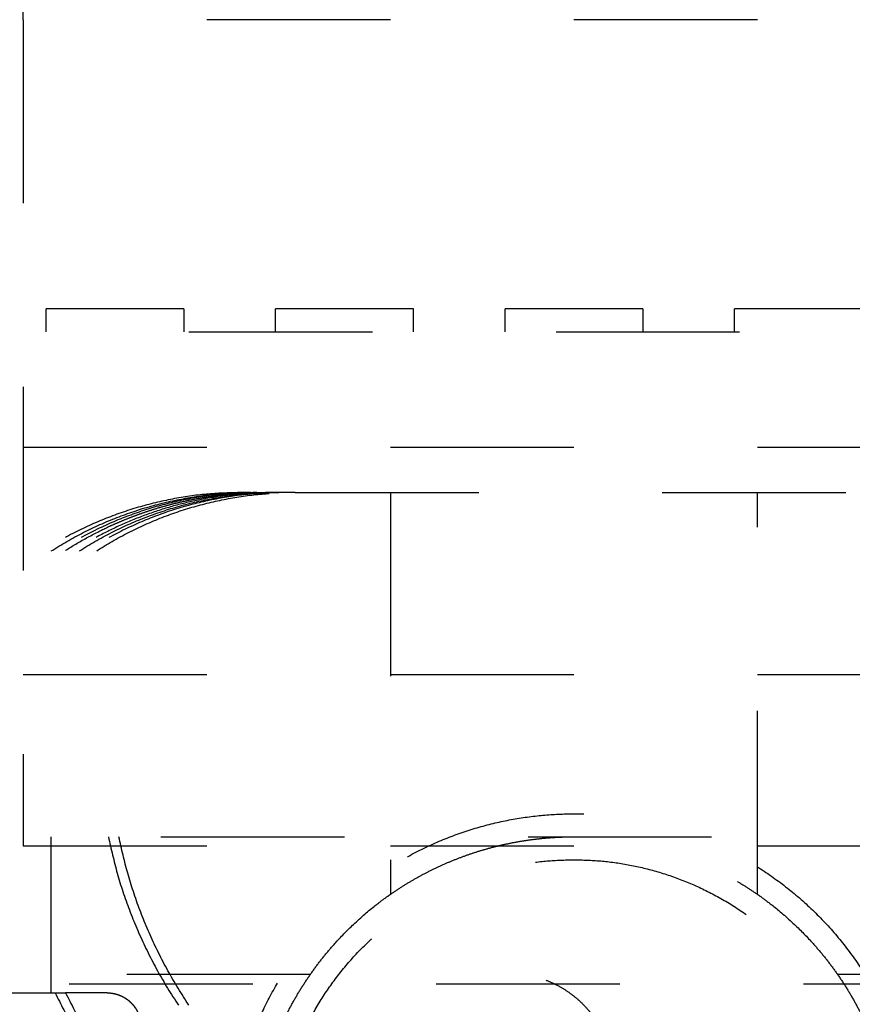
# Model space of a CAD drawing. Header units: millimetres. Extents: x -792 to 4548, y -647 to 5705.
# Tile 16 of 54: x -632 to -623, y -615 to -604. Entities that reach past the tile are written whole.
import ezdxf

# ---------------------------------------------------------------- set-up
doc = ezdxf.new("R2010")
doc.units = ezdxf.units.MM
doc.linetypes.add('Hidden', pattern=[4, 2, -2])
doc.layers.add('Make2D$Hidden$Curves', color=7, linetype='Hidden', true_color=0x8c8c8c)

msp = doc.modelspace()

# ---------------------------------------------------------------- linework, layer by layer
at = {"layer": 'Make2D$Hidden$Curves', "color": 253, "lineweight": -3, "true_color": 0xa0a0a0}
for points in [[(-632.247, -603.835), (-632.247, -602.835), (-632.247, -601.835)], [(-620.247, -603.835), (-626.247, -603.835), (-632.247, -603.835)], [(-632.247, -603.835), (-632.247, -608.335), (-632.247, -612.835)], [(-631.997, -607.235), (-631.997, -607.11), (-631.997, -606.985)], [(-631.197, -606.985), (-631.247, -606.985), (-631.297, -606.985)], [(-630.497, -606.985), (-630.497, -607.11), (-630.497, -607.235)], [(-629.497, -607.235), (-629.497, -607.11), (-629.497, -606.985)], [(-628.697, -606.985), (-628.747, -606.985), (-628.797, -606.985)], [(-627.997, -606.985), (-627.997, -607.11), (-627.997, -607.235)], [(-626.997, -607.235), (-626.997, -607.11), (-626.997, -606.985)], [(-626.197, -606.985), (-626.247, -606.985), (-626.297, -606.985)], [(-625.497, -606.985), (-625.497, -607.11), (-625.497, -607.235)], [(-624.497, -607.235), (-624.497, -607.11), (-624.497, -606.985)], [(-623.697, -606.985), (-623.747, -606.985), (-623.797, -606.985)], [(-634.442, -607.235), (-626.247, -607.235), (-618.052, -607.235)], [(-632.247, -608.49), (-626.247, -608.49), (-620.247, -608.49)], [(-629.769, -608.985), (-629.819, -608.985), (-629.868, -608.985)], [(-629.63, -608.985), (-629.582, -608.985), (-629.533, -608.985)], [(-629.396, -608.985), (-629.465, -608.985), (-629.534, -608.985)], [(-629.284, -608.985), (-629.34, -608.985), (-629.396, -608.985)], [(-629.284, -608.985), (-626.247, -608.985), (-623.21, -608.985)], [(-628.247, -608.985), (-628.247, -611.174), (-628.247, -613.362)], [(-624.247, -613.362), (-624.247, -611.174), (-624.247, -608.985)], [(-632.247, -610.968), (-626.247, -610.968), (-620.247, -610.968)], [(-634.747, -612.735), (-626.247, -612.735), (-617.747, -612.735)], [(-631.947, -612.735), (-631.947, -613.585), (-631.947, -614.435)], [(-632.247, -612.835), (-626.247, -612.835), (-620.247, -612.835)], [(-629.119, -614.235), (-631.348, -614.235), (-633.577, -614.235)], [(-618.916, -614.235), (-621.145, -614.235), (-623.374, -614.235)], [(-635.747, -614.335), (-626.247, -614.335), (-616.747, -614.335)], [(-633.69, -614.435), (-632.738, -614.435), (-631.786, -614.435)]]:
    msp.add_open_spline(points, degree=2, dxfattribs=at)
for points, weights in [([(-631.297, -606.985), (-631.997, -606.985), (-631.997, -606.985)], [1, 0.707106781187, 1]), ([(-630.497, -606.985), (-630.497, -606.985), (-631.197, -606.985)], [1, 0.707106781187, 1]), ([(-628.797, -606.985), (-629.497, -606.985), (-629.497, -606.985)], [1, 0.707106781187, 1]), ([(-627.997, -606.985), (-627.997, -606.985), (-628.697, -606.985)], [1, 0.707106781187, 1]), ([(-626.297, -606.985), (-626.997, -606.985), (-626.997, -606.985)], [1, 0.707106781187, 1]), ([(-625.497, -606.985), (-625.497, -606.985), (-626.197, -606.985)], [1, 0.707106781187, 1]), ([(-623.797, -606.985), (-624.497, -606.985), (-624.497, -606.985)], [1, 0.707106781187, 1]), ([(-622.997, -606.985), (-622.997, -606.985), (-623.697, -606.985)], [1, 0.707106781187, 1]), ([(-629.868, -608.985), (-633.872, -608.985), (-633.872, -612.985)], [1, 0.707106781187, 1]), ([(-633.783, -612.985), (-633.783, -608.985), (-629.769, -608.985)], [1, 0.707106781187, 1]), ([(-629.7, -608.985), (-633.693, -608.985), (-633.693, -612.985)], [1, 0.707106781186, 1]), ([(-633.477, -612.985), (-633.477, -608.985), (-629.462, -608.985)], [1, 0.707106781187, 1]), ([(-629.396, -608.985), (-633.388, -608.985), (-633.388, -612.985)], [1, 0.707106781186, 1]), ([(-633.285, -612.985), (-633.285, -608.985), (-629.284, -608.985)], [1, 0.707106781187, 1]), ([(-631.331, -614.435), (-631.331, -614.435), (-631.786, -614.435)], [1, 0.882164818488, 0.859143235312])]:
    msp.add_rational_spline(points, weights, degree=2, dxfattribs=at)
for points, weights, knots in [([(-633.62, -612.985), (-633.628, -610.457), (-631.347, -609.372), (-630.533, -608.985), (-629.63, -608.985)], [0.878947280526, 0.792571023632, 1, 0.914535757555, 0.878947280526], [-6.86941, -6.86941, -6.86941, -1.805618, -1.805618, 0, 0, 0]), ([(-629.534, -608.985), (-632.063, -608.985), (-633.157, -611.267), (-633.547, -612.082), (-633.551, -612.985)], [0.878947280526, 0.792571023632, 1, 0.914535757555, 0.878947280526], [-6.879987, -6.879987, -6.879987, -1.812095, -1.812095, 0, 0, 0]), ([(-629.997, -616.235), (-629.997, -612.485), (-626.247, -612.485), (-622.497, -612.485), (-622.497, -616.235)], [1, 0.707106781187, 1, 0.707106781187, 1], [-11.780972, -11.780972, -11.780972, -5.890486, -5.890486, 0, 0, 0]), ([(-631.319, -612.735), (-630.496, -616.83), (-626.32, -616.83), (-622.143, -616.83), (-621.32, -612.735)], [1, 0.773646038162, 1, 0.773646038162, 1], [-13.998906, -13.998906, -13.998906, -6.999453, -6.999453, 0, 0, 0]), ([(-621.206, -612.735), (-622.029, -616.83), (-626.206, -616.83), (-630.382, -616.83), (-631.205, -612.735)], [1, 0.773646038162, 1, 0.773646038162, 1], [-13.998906, -13.998906, -13.998906, -6.999453, -6.999453, 0, 0, 0]), ([(-628.247, -613.362), (-627.345, -612.735), (-626.247, -612.735), (-625.148, -612.735), (-624.246, -613.363)], [0.860285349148, 0.884951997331, 1, 0.884935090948, 0.860278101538], [-5.042721, -5.042721, -5.042721, -2.777306, -2.777306, -0.511559, -0.511559, -0.511559]), ([(-626.247, -612.985), (-629.497, -612.985), (-629.497, -616.235), (-629.497, -619.485), (-626.247, -619.485), (-622.997, -619.485), (-622.997, -616.235), (-622.997, -612.985), (-626.247, -612.985)], [1, 0.707106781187, 1, 0.707106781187, 1, 0.707106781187, 1, 0.707106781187, 1], [-20.420352, -20.420352, -20.420352, -15.315264, -15.315264, -10.210176, -10.210176, -5.105088, -5.105088, 0, 0, 0]), ([(-628.853, -618.57), (-629.747, -617.573), (-629.747, -616.235), (-629.747, -614.896), (-628.853, -613.899)], [0.854195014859, 0.863246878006, 1, 0.863246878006, 0.854195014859], [-5.356988, -5.356988, -5.356988, -2.678494, -2.678494, 0, 0, 0]), ([(-623.64, -613.899), (-622.747, -614.896), (-622.747, -616.235), (-622.747, -617.573), (-623.64, -618.57)], [0.854195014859, 0.863246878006, 1, 0.863246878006, 0.854195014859], [-5.356988, -5.356988, -5.356988, -2.678494, -2.678494, 0, 0, 0]), ([(-626.958, -616.504), (-625.817, -616.504), (-625.817, -615.363), (-625.817, -614.222), (-626.958, -614.222), (-628.098, -614.222), (-628.098, -615.363), (-628.098, -616.504), (-626.958, -616.504)], [1, 0.707106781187, 1, 0.707106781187, 1, 0.707106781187, 1, 0.707106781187, 1], [-7.167819, -7.167819, -7.167819, -5.375864, -5.375864, -3.583909, -3.583909, -1.791955, -1.791955, 0, 0, 0]), ([(-631.9, -614.435), (-630.207, -617.935), (-626.32, -617.935), (-622.432, -617.935), (-620.739, -614.435)], [1, 0.847196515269, 1, 0.847196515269, 1], [0, 0, 0, 6.945368, 6.945368, 13.890735, 13.890735, 13.890735]), ([(-631.786, -614.435), (-630.093, -617.935), (-626.206, -617.935), (-622.318, -617.935), (-620.625, -614.435)], [1, 0.847196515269, 1, 0.847196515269, 1], [-13.890735, -13.890735, -13.890735, -6.945368, -6.945368, 0, 0, 0]), ([(-631.331, -614.435), (-631.18, -614.435), (-631.073, -614.542), (-630.965, -614.649), (-630.965, -614.801)], [1, 0.853553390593, 0.853553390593, 0.853553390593, 1], [0, 0, 0, 0.3030055, 0.3030055, 0.606011, 0.606011, 0.606011])]:
    msp.add_rational_spline(points, weights, degree=2, knots=knots, dxfattribs=at)
for points, knots in [([(-628.853, -613.899), (-628.789, -613.827), (-628.719, -613.755), (-628.564, -613.609), (-628.48, -613.538), (-628.365, -613.448), (-628.322, -613.416), (-628.262, -613.373), (-628.247, -613.362), (-628.247, -613.362)], [-1.157434, -1.157434, -1.157434, -1.157434, -0.862383, -0.862383, -0.499605, -0.499605, -0.249802, -0.249802, 0, 0, 0, 0]), ([(-624.247, -613.362), (-624.247, -613.362), (-624.231, -613.373), (-624.172, -613.416), (-624.128, -613.448), (-624.013, -613.538), (-623.929, -613.609), (-623.775, -613.755), (-623.704, -613.827), (-623.64, -613.899)], [-1.157434, -1.157434, -1.157434, -1.157434, -0.907631, -0.907631, -0.657829, -0.657829, -0.295051, -0.295051, 0, 0, 0, 0])]:
    msp.add_open_spline(points, degree=3, knots=knots, dxfattribs=at)

doc.saveas('drawing.dxf')
